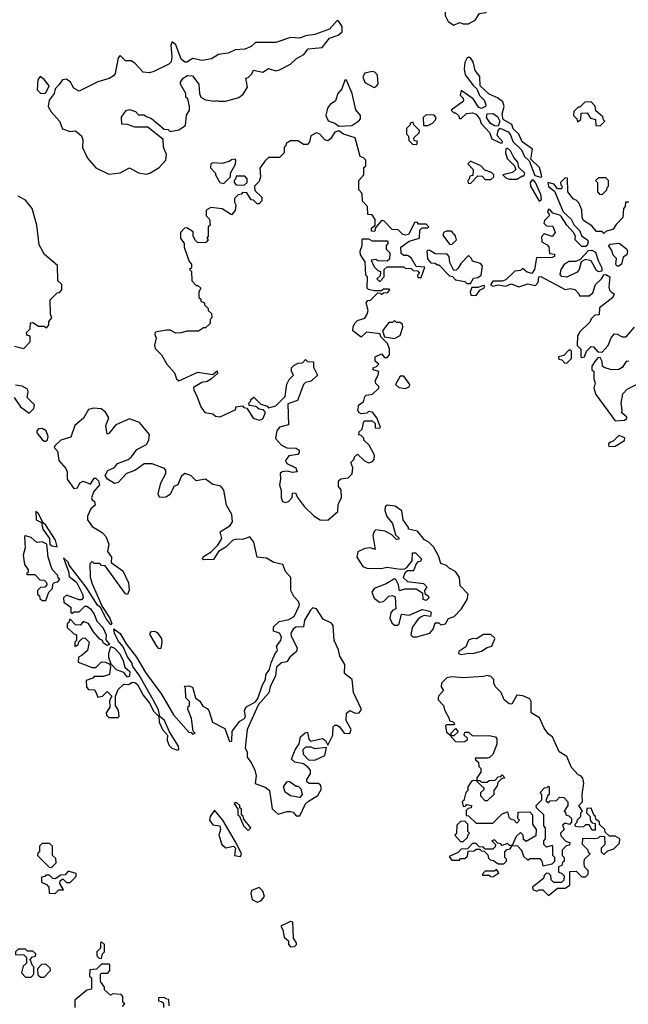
# Model space of a CAD drawing. Extents: x 2701205 to 2963787, y 496209 to 720276.
# Tile 56 of 154: x 2763103 to 2766386, y 662143 to 667452. Entities that reach past the tile are written whole.
import ezdxf

# ---------------------------------------------------------------- set-up
doc = ezdxf.new("R2010")
doc.units = 0

msp = doc.modelspace()

# ---------------------------------------------------------------- linework, layer by layer
at = {"layer": '0CON05XD'}
for points in [[(2765445, 667422.5), (2765475, 667437.5), (2765495, 667430), (2765525, 667430), (2765560, 667450), (2765583.9, 667486.1), (2765618.3, 667491.7), (2765635, 667510), (2765683, 667537), (2765690, 667565), (2765635, 667590), (2765596, 667616), (2765565, 667608.9), (2765481.5, 667568.5), (2765430, 667535), (2765398, 667495), (2765398, 667475), (2765415, 667443.3), (2765445, 667422.5)], [(2763785, 666620), (2763805, 666624.3), (2763855.2, 666654.8), (2763891.4, 666695), (2763895.4, 666725.4), (2763880, 666765), (2763877, 666807), (2763795, 666872.5), (2763725, 666873.3), (2763685, 666887.5), (2763655, 666890), (2763653, 666927), (2763677, 666963), (2763695, 666967.5), (2763728.3, 666958.3), (2763745, 666940), (2763775, 666940), (2763785, 666930), (2763815, 666920), (2763883, 666863), (2763905, 666860), (2763915, 666850), (2763961.7, 666858.3), (2763998.3, 666881.7), (2764003, 666937), (2764020, 666965), (2764020, 666985), (2764010, 667025), (2764000, 667035), (2764000, 667055), (2763970, 667105), (2763970, 667115), (2763985, 667137.5), (2764008.3, 667151.7), (2764035, 667150), (2764070, 667105), (2764072.5, 667055), (2764080, 667035), (2764105, 667020), (2764155, 667012.5), (2764165, 667017.5), (2764175, 667012.5), (2764213, 667013), (2764285, 667032.5), (2764309.3, 667050.7), (2764331.7, 667088.3), (2764323, 667137), (2764335, 667140), (2764355, 667160), (2764365, 667180), (2764415, 667170), (2764445, 667190), (2764485, 667177.5), (2764505, 667182.5), (2764565, 667212.5), (2764597, 667243), (2764636.1, 667263.9), (2764660, 667295), (2764735, 667302.5), (2764775, 667352.5), (2764820.7, 667369.3), (2764842.5, 667387.5), (2764843.3, 667415), (2764825, 667442.5), (2764815, 667447.5), (2764775, 667402.2), (2764695, 667372.9), (2764645, 667366.1), (2764615, 667353.1), (2764565, 667355.8), (2764485, 667330), (2764375, 667329.2), (2764351.4, 667308.6), (2764317, 667293), (2764265, 667289.2), (2764228.5, 667271.5), (2764176.2, 667265), (2764137.8, 667242.2), (2764087.7, 667232.3), (2764037, 667243), (2764005, 667223.8), (2763994.1, 667224.1), (2763975, 667240), (2763945, 667317.5), (2763925, 667332.5), (2763918.8, 667315), (2763924.7, 667254.7), (2763920, 667225), (2763907.3, 667212.7), (2763826.2, 667173.8), (2763803.6, 667166.4), (2763769.3, 667169.3), (2763725, 667217.5), (2763705, 667230), (2763675, 667230), (2763645, 667260), (2763633.9, 667246.1), (2763617.9, 667162.1), (2763610, 667150), (2763585.5, 667134.5), (2763525, 667117.1), (2763425, 667067.5), (2763395, 667082.5), (2763377.5, 667115), (2763355, 667132.5), (2763335, 667127.5), (2763317, 667103), (2763295, 667080), (2763290, 667055), (2763261.7, 667018.3), (2763256.7, 666985), (2763273.3, 666955), (2763317.5, 666905), (2763333.6, 666863.6), (2763375, 666850), (2763405, 666852.5), (2763436.1, 666826.1), (2763443.3, 666805), (2763443, 666763), (2763470, 666705), (2763513.6, 666653.6), (2763585, 666620), (2763645, 666627.5), (2763695, 666653.3), (2763745, 666626.7), (2763785, 666620)], [(2765915, 666603.3), (2765920, 666605), (2765918.8, 666615), (2765908, 666655), (2765860, 666700), (2765870, 666755), (2765813, 666793), (2765795.9, 666835.9), (2765765, 666863.3), (2765758, 666888), (2765712, 666915), (2765705.7, 666945), (2765716.7, 666985), (2765709.3, 667009.3), (2765680.7, 667030.7), (2765635, 667050), (2765586.7, 667095), (2765586.2, 667146.2), (2765559.3, 667179.3), (2765550, 667225), (2765535, 667247.5), (2765525, 667250), (2765515, 667243.8), (2765505, 667221.2), (2765500.4, 667185), (2765506.5, 667155), (2765551.5, 667095), (2765570, 667080), (2765583.6, 667043.6), (2765609.4, 667019.4), (2765618.5, 666995), (2765616, 666984), (2765595, 666972.9), (2765579.5, 666979.5), (2765550, 667025), (2765485, 667070), (2765480, 667045), (2765495, 667030), (2765497, 667013), (2765430, 666965), (2765445, 666950), (2765455, 666950), (2765470, 666935), (2765475, 666920), (2765485, 666920), (2765513, 666947), (2765545, 666950), (2765565, 666942.5), (2765586.1, 666916.1), (2765592.5, 666892.5), (2765636.7, 666845), (2765650, 666810), (2765695, 666788), (2765705, 666787.5), (2765707.1, 666795), (2765678.3, 666828.3), (2765684.3, 666855.7), (2765695, 666866.7), (2765737.7, 666847.7), (2765751.4, 666831.4), (2765762.5, 666795), (2765810.5, 666750.5), (2765826, 666715), (2765852, 666692), (2765882, 666612), (2765915, 666603.3)], [(2765015, 667087.5), (2765025, 667090), (2765037.5, 667105), (2765033, 667153), (2765018.8, 667168.8), (2765003.8, 667173.8), (2764965, 667164.3), (2764954.3, 667145), (2764964.2, 667114.2), (2765015, 667087.5)], [(2763235, 667053.8), (2763245, 667057.5), (2763262.5, 667095), (2763235, 667130), (2763213.6, 667146.4), (2763202.1, 667127.9), (2763196.9, 667075), (2763215, 667055.7), (2763235, 667053.8)], [(2764825, 666877.5), (2764895, 666882.5), (2764933, 666907), (2764941.7, 666918.3), (2764942.5, 666935), (2764916.1, 666966.1), (2764897.5, 667055), (2764866.1, 667126.1), (2764857, 667127), (2764840.7, 667079.3), (2764820, 667055), (2764807.5, 667015), (2764777.5, 666995), (2764763.3, 666975), (2764754, 666935), (2764767.7, 666907.7), (2764803.8, 666893.8), (2764825, 666877.5)], [(2766235, 666880), (2766260, 666905), (2766251.7, 666911.7), (2766248.3, 666928.3), (2766211.7, 666961.7), (2766207, 666987), (2766185, 667010), (2766151.7, 667008.3), (2766125, 666980), (2766115, 666980), (2766091.7, 666958.3), (2766090, 666935), (2766108.3, 666918.3), (2766111.7, 666901.7), (2766130, 666915), (2766131.7, 666948.3), (2766165, 666950), (2766181.7, 666921.7), (2766210, 666915), (2766211.7, 666881.7), (2766235, 666880)], [(2765685, 666878), (2765665, 666880), (2765642.2, 666892.2), (2765620.8, 666925), (2765624.5, 666945.5), (2765655, 666946.4), (2765680, 666930), (2765693.3, 666905), (2765685, 666878)], [(2765245, 666780), (2765250, 666795), (2765231.7, 666801.7), (2765230, 666815), (2765258.3, 666841.7), (2765260, 666855), (2765230, 666885), (2765225, 666900), (2765210, 666895), (2765210, 666885), (2765190, 666865), (2765190, 666835), (2765200, 666825), (2765201.7, 666801.7), (2765221.7, 666781.7), (2765245, 666780)], [(2765281.7, 666881.7), (2765305, 666882.5), (2765330, 666895), (2765347, 666913), (2765350, 666925), (2765338.3, 666938.3), (2765295, 666940), (2765280, 666925), (2765281.7, 666881.7)], [(2764765, 664754.2), (2764818.9, 664801.1), (2764821.4, 664838.6), (2764840, 664875), (2764837, 664917), (2764822.5, 664935), (2764823.3, 664965), (2764835, 664976.7), (2764875, 664982.5), (2764896.1, 665003.9), (2764900, 665035), (2764890, 665065), (2764907, 665083), (2764910, 665095), (2764925, 665110), (2764963.6, 665073.6), (2764985, 665062.5), (2765005, 665067.5), (2765015, 665080), (2765016.7, 665105), (2764988.3, 665158.3), (2764960, 665185), (2764960, 665195), (2764945, 665210), (2764933, 665213), (2764935, 665230), (2764950, 665245), (2764960, 665285), (2764965, 665290), (2765005, 665290), (2765020, 665275), (2765021.7, 665251.7), (2765045, 665250), (2765050, 665255), (2765030, 665305), (2765006.4, 665336.4), (2764985, 665340), (2764975, 665330), (2764945, 665327.5), (2764932.5, 665335), (2764927, 665347), (2764932.5, 665375), (2764958.3, 665391.7), (2764965, 665420), (2764973, 665427), (2765007, 665433), (2765040, 665465), (2765040, 665475), (2765025, 665490), (2765020, 665505), (2765037.5, 665535), (2765040, 665555), (2765010, 665565), (2765010, 665575), (2765028.3, 665581.7), (2765040, 665595), (2765021.7, 665611.7), (2765020, 665635), (2765055, 665650), (2765071.7, 665631.7), (2765085, 665630), (2765097.5, 665645), (2765097.5, 665675), (2765087, 665707), (2765051.7, 665741.7), (2765048.3, 665758.3), (2764973.3, 665766.7), (2764945, 665740), (2764901.2, 665775), (2764901.7, 665798.3), (2764912.7, 665817.3), (2764925, 665830), (2764965, 665842.5), (2764977.5, 665865), (2764982.5, 665885), (2764972.5, 665925), (2764981.7, 665938.3), (2764995, 665940), (2765035, 665980), (2765048.3, 665978.3), (2765055, 665970), (2765065, 665980), (2765088.3, 665981.7), (2765100, 665995), (2765095, 666000), (2765065, 666000), (2765055, 665990), (2765015, 665990), (2764985, 665997.5), (2764977.5, 666005), (2764980, 666065), (2764970, 666075), (2764967.5, 666147.5), (2764942.5, 666185), (2764940, 666205), (2764950, 666235), (2764950, 666265), (2764955, 666270), (2764985, 666270), (2765005, 666260), (2765085, 666260), (2765090, 666255), (2765090, 666245), (2765080, 666235), (2765080, 666215), (2765100, 666195), (2765098.3, 666161.7), (2765085, 666150), (2765035, 666152.5), (2765025, 666160), (2765000, 666155), (2765015, 666120), (2765035, 666100), (2765050, 666095), (2765048.3, 666071.7), (2765030, 666055), (2765041.7, 666041.7), (2765048.3, 666041.7), (2765070, 666065), (2765070, 666105), (2765085, 666120), (2765175, 666120), (2765183, 666113), (2765215, 666110), (2765225, 666100), (2765248.3, 666098.3), (2765260, 666085), (2765250, 666075), (2765251.7, 666061.7), (2765268.3, 666061.7), (2765288.3, 666118.3), (2765241.7, 666121.7), (2765215, 666167.5), (2765195, 666180), (2765175, 666180), (2765161.7, 666191.7), (2765160, 666225), (2765205, 666257.5), (2765260, 666275), (2765261.7, 666318.3), (2765275, 666330), (2765305, 666330), (2765310, 666335), (2765295, 666350), (2765255, 666350), (2765248.3, 666358.3), (2765235, 666360), (2765200, 666295), (2765185, 666290), (2765170, 666295), (2765145, 666320), (2765111.7, 666321.7), (2765068.3, 666368.3), (2765055, 666370), (2765021.7, 666328.3), (2765020, 666315), (2765015, 666310), (2765001.7, 666311.7), (2765001.7, 666328.3), (2765020, 666345), (2765020, 666375), (2765005, 666400), (2764981.7, 666401.7), (2764980, 666445), (2764953, 666473), (2764950, 666515), (2764932.5, 666535), (2764932.5, 666585), (2764960, 666615), (2764960, 666655), (2764970, 666665), (2764970, 666695), (2764958.3, 666708.3), (2764940, 666715), (2764912.5, 666815), (2764850, 666835), (2764825, 666852.5), (2764803.6, 666846.4), (2764779.3, 666810.7), (2764765, 666800), (2764750, 666805), (2764722.5, 666835), (2764705, 666842.5), (2764673.6, 666826.4), (2764667, 666793), (2764655, 666780), (2764635, 666780), (2764605, 666800), (2764565, 666800), (2764540, 666785), (2764538.3, 666771.7), (2764530, 666765), (2764530, 666735), (2764505, 666710), (2764445, 666710), (2764425, 666690), (2764398.3, 666651.7), (2764402.5, 666605), (2764395, 666580), (2764370, 666555), (2764371.7, 666531.7), (2764410, 666495), (2764410, 666475), (2764395, 666460), (2764385, 666460), (2764365, 666480), (2764351.7, 666481.7), (2764328.3, 666518.3), (2764305, 666520), (2764298.3, 666511.7), (2764281.7, 666508.3), (2764261.7, 666488.3), (2764261.7, 666468.3), (2764270, 666455), (2764266.4, 666423.6), (2764245, 666400), (2764195, 666432.5), (2764135, 666440), (2764110, 666425), (2764110, 666395), (2764127, 666377), (2764130, 666345), (2764120, 666335), (2764120, 666285), (2764112.5, 666275), (2764120, 666265), (2764108.3, 666251.7), (2764065, 666250), (2764051.7, 666261.7), (2764040, 666285), (2764038.3, 666308.3), (2764005, 666330), (2763991.7, 666328.3), (2763970, 666305), (2763970, 666275), (2763990, 666245), (2763990, 666225), (2764018.3, 666148.3), (2764030, 666135), (2764030, 666115), (2764020, 666105), (2764030, 666095), (2764032.5, 666045), (2764055, 666020), (2764065, 666020), (2764080, 666005), (2764070, 665985), (2764070, 665955), (2764080, 665945), (2764080, 665935), (2764100, 665925), (2764100, 665915), (2764120, 665895), (2764120, 665885), (2764138.3, 665868.3), (2764140, 665845), (2764130, 665835), (2764130, 665815), (2764105, 665790), (2764095, 665790), (2764067, 665773), (2764005, 665773.3), (2763975, 665763.3), (2763945, 665762.5), (2763915, 665777.5), (2763895, 665777.5), (2763835, 665767.5), (2763832.5, 665755), (2763840, 665735), (2763830, 665695), (2763835, 665680), (2763867.5, 665645), (2763896.2, 665595), (2763937.8, 665547.8), (2763950, 665515), (2763962.5, 665505), (2764065, 665551.2), (2764145, 665540), (2764168.3, 665558.3), (2764170, 665545), (2764137.5, 665515), (2764115, 665501.2), (2764085, 665496), (2764041.2, 665468.8), (2764042, 665455), (2764057.8, 665427.8), (2764080, 665365), (2764102.5, 665335), (2764145, 665326.7), (2764160, 665315), (2764185, 665310), (2764270, 665350), (2764270, 665365), (2764305, 665370), (2764311.7, 665361.7), (2764328.3, 665358.3), (2764363.6, 665303.6), (2764396.4, 665293.6), (2764415, 665300), (2764430, 665335), (2764418.3, 665348.3), (2764395, 665352.5), (2764377, 665367), (2764341.7, 665371.7), (2764340, 665385), (2764350, 665395), (2764350, 665405), (2764367, 665417), (2764405, 665380), (2764438.3, 665368.3), (2764445, 665360), (2764485, 665370), (2764535, 665420), (2764543.6, 665486.4), (2764557, 665513), (2764580, 665535), (2764570, 665555), (2764570, 665575), (2764581.7, 665588.3), (2764605, 665600), (2764628.3, 665601.7), (2764645, 665620), (2764655, 665610), (2764688.3, 665608.3), (2764688.3, 665578.3), (2764710, 665535), (2764675, 665502.5), (2764645, 665496.7), (2764633.9, 665486.1), (2764601.7, 665398.3), (2764549.3, 665380.7), (2764552.5, 665267.5), (2764505, 665255.8), (2764490.6, 665235), (2764483.8, 665193.8), (2764515, 665157.5), (2764545, 665143.3), (2764595, 665142.5), (2764611.7, 665131.7), (2764611.7, 665118.3), (2764603, 665107), (2764555, 665100), (2764536.7, 665075), (2764545, 665060), (2764592.5, 665035), (2764600, 665015), (2764575, 665011.2), (2764548, 665018), (2764520, 665015), (2764507.5, 665005), (2764510, 664975), (2764504.2, 664945), (2764514.4, 664914.4), (2764513.2, 664875), (2764520.5, 664855), (2764535, 664849.2), (2764554, 664855), (2764573.8, 664875), (2764575, 664900), (2764591.7, 664901.7), (2764602.5, 664875), (2764638.8, 664825), (2764692, 664775), (2764725, 664755.8), (2764765, 664754.2)], [(2765785, 666592.5), (2765815, 666610), (2765825, 666610), (2765827.5, 666625), (2765796, 666656), (2765790, 666685), (2765768.9, 666708.9), (2765751.2, 666745), (2765735, 666758.8), (2765725, 666756.7), (2765724.2, 666735), (2765733.3, 666703.3), (2765772.5, 666665), (2765780, 666645), (2765761.7, 666628.3), (2765710, 666615), (2765725, 666600), (2765743, 666593), (2765785, 666592.5)], [(2764205, 666570), (2764240, 666605), (2764240, 666625), (2764267, 666673), (2764270, 666695), (2764265, 666700), (2764245, 666697.5), (2764232.5, 666687.5), (2764195, 666676.2), (2764145, 666680), (2764133.8, 666675), (2764133, 666653), (2764160, 666625), (2764160, 666615), (2764182.5, 666575), (2764205, 666570)], [(2765535, 666570), (2765575, 666610), (2765598.3, 666608.3), (2765615, 666590), (2765645, 666590), (2765660, 666605), (2765660, 666615), (2765648.3, 666628.3), (2765611.7, 666641.7), (2765590, 666665), (2765535, 666690), (2765520, 666675), (2765550, 666645), (2765548.3, 666611.7), (2765531.7, 666608.3), (2765528.3, 666591.7), (2765520, 666585), (2765521.7, 666571.7), (2765535, 666570)], [(2764315, 666560), (2764330, 666575), (2764330, 666595), (2764318.3, 666608.3), (2764271.7, 666608.3), (2764268.3, 666591.7), (2764260, 666585), (2764260, 666575), (2764271.7, 666561.7), (2764315, 666560)], [(2766388.3, 666468.3), (2766371.7, 666468.3), (2766370, 666445), (2766360, 666435), (2766357.5, 666385), (2766321.2, 666348.8), (2766305, 666322.5), (2766265, 666310), (2766255, 666300), (2766245, 666310), (2766215, 666310), (2766190, 666340), (2766145, 666370), (2766136.7, 666385), (2766136.4, 666426.4), (2766120, 666465), (2766105, 666480), (2766090, 666485), (2766060, 666525), (2766058.3, 666598.3), (2766045, 666600), (2766020, 666575), (2766021.7, 666561.7), (2766030, 666555), (2766025, 666540), (2766005, 666540), (2765986.2, 666566.2), (2765952.5, 666575), (2765955, 666552.5), (2765988.3, 666528.3), (2766035, 666416.7), (2766077.7, 666377.7), (2766094.6, 666344.6), (2766123.3, 666315), (2766135.7, 666285.7), (2766165.7, 666265), (2766170.6, 666255), (2766164.5, 666235.5), (2766155, 666228.6), (2766135, 666230), (2766100, 666265), (2766101.2, 666285), (2766090, 666305), (2766054.5, 666344.5), (2766025, 666390), (2766017.7, 666397.7), (2765980, 666410), (2765965, 666427.5), (2765955, 666430), (2765950, 666415), (2765958.3, 666408.3), (2765960, 666395), (2765935, 666370), (2765930, 666355), (2765945, 666340), (2765978.3, 666338.3), (2765992.5, 666305), (2765975, 666282.5), (2765931.7, 666298.3), (2765918.3, 666281.7), (2765920, 666255), (2765948.3, 666238.3), (2765957, 666227), (2765961.7, 666191.7), (2765988.3, 666188.3), (2765987.5, 666175), (2765975, 666170), (2765891.7, 666168.3), (2765880.6, 666105), (2765865.6, 666084.4), (2765841.4, 666091.4), (2765815, 666110), (2765805, 666100), (2765773.8, 666096.2), (2765725, 666050), (2765705, 666043.3), (2765655, 666043.3), (2765643.3, 666023.3), (2765655, 666016.2), (2765685, 666022.5), (2765725, 666016.2), (2765755, 666027.5), (2765795, 666012.5), (2765845, 666027.5), (2765885, 666020), (2765900, 666035), (2765903.3, 666065), (2765915, 666068), (2766045, 665997.5), (2766075, 666002.5), (2766098.3, 665998.3), (2766120, 665975), (2766123, 665963), (2766175, 665962.5), (2766195, 665980), (2766210, 666025), (2766242.5, 666055), (2766253.6, 666076.4), (2766265, 666078), (2766286.7, 666065), (2766281.3, 666011.3), (2766284.4, 665994.4), (2766293.3, 665985), (2766310, 665975), (2766302.5, 665955), (2766231.7, 665898.3), (2766228.3, 665861.7), (2766205, 665860), (2766185, 665840), (2766178.3, 665821.7), (2766125, 665770), (2766113, 665747), (2766110, 665695), (2766130, 665675), (2766130, 665635), (2766135, 665630), (2766150, 665635), (2766160, 665665), (2766185, 665690), (2766198.3, 665688.3), (2766221.7, 665661.7), (2766245, 665660), (2766277.5, 665695), (2766293, 665737), (2766311.7, 665758.3), (2766327, 665757), (2766353, 665743), (2766375, 665742.5), (2766420, 665795)], [(2765905, 666473.3), (2765917.5, 666482.5), (2765915, 666510), (2765885, 666573.8), (2765875, 666587.5), (2765865, 666587.5), (2765856.7, 666575), (2765858.8, 666555), (2765905, 666473.3)], [(2766245, 666510), (2766270, 666535), (2766271.7, 666548.3), (2766280, 666555), (2766280, 666585), (2766265, 666600), (2766225, 666600), (2766210, 666585), (2766220, 666575), (2766220, 666525), (2766231.7, 666511.7), (2766245, 666510)], [(2763075, 665692.5), (2763125, 665680), (2763160, 665715), (2763160, 665745), (2763141.7, 665751.7), (2763140, 665765), (2763160, 665785), (2763161.7, 665818.3), (2763175, 665820), (2763205, 665800), (2763235, 665800), (2763248.3, 665791.7), (2763260, 665805), (2763260, 665825), (2763277.5, 665845), (2763270, 665865), (2763268.3, 665941.7), (2763305, 665980), (2763318.3, 665981.7), (2763330, 665995), (2763330, 666025), (2763310, 666045), (2763307, 666127), (2763237, 666187), (2763208.3, 666238.3), (2763195.8, 666345), (2763170, 666435), (2763135, 666480), (2763095, 666501.2)], [(2765435, 666240), (2765460, 666265), (2765455, 666287.5), (2765431.7, 666311.7), (2765405, 666312.5), (2765390, 666305), (2765385, 666290), (2765421.7, 666241.7), (2765435, 666240)], [(2765535, 666030), (2765551.7, 666058.3), (2765575, 666062.5), (2765592.5, 666075), (2765600, 666125), (2765588.3, 666138.3), (2765545, 666150), (2765540, 666165), (2765525, 666180), (2765485, 666140), (2765468.3, 666111.7), (2765458.3, 666101.7), (2765445, 666100), (2765423, 666143), (2765420, 666175), (2765408.3, 666188.3), (2765345, 666190), (2765315, 666207.5), (2765305, 666210), (2765300, 666205), (2765303, 666163), (2765321.7, 666141.7), (2765345, 666140), (2765355, 666130), (2765365, 666130), (2765421.7, 666071.7), (2765438.3, 666068.3), (2765455, 666050), (2765505, 666040), (2765515, 666030), (2765535, 666030)], [(2766055, 666063.3), (2766027.5, 666067.5), (2766018.3, 666078.3), (2766023.8, 666105), (2766043.6, 666136.4), (2766065, 666149.5), (2766105, 666150.8), (2766128.6, 666161.4), (2766171.7, 666208.3), (2766189.6, 666209.6), (2766208.5, 666198.5), (2766223.4, 666153.4), (2766244.2, 666115), (2766243.6, 666096.4), (2766225, 666093.3), (2766215, 666100), (2766185, 666152.5), (2766155, 666160), (2766132.5, 666147.5), (2766121.2, 666105), (2766109.5, 666090.5), (2766055, 666063.3)], [(2766335, 666124), (2766325, 666124), (2766318.8, 666135), (2766322.5, 666165), (2766305, 666182.5), (2766297.7, 666207.7), (2766280, 666235), (2766288.3, 666241.7), (2766337, 666247), (2766376.4, 666216.4), (2766382.5, 666205), (2766377.5, 666185), (2766358.3, 666171.7), (2766350, 666135), (2766335, 666124)], [(2765565, 665964.3), (2765585, 665993.8), (2765607.5, 666005), (2765612.5, 666015), (2765605, 666020), (2765575, 666008.8), (2765541.7, 666008.3), (2765532.5, 665985), (2765536.4, 665966.4), (2765565, 665964.3)], [(2765125, 665732.5), (2765155, 665750), (2765170, 665795), (2765168.3, 665808.3), (2765155, 665820), (2765135, 665820), (2765125, 665830), (2765115, 665820), (2765095, 665820), (2765060, 665775), (2765071.7, 665741.7), (2765125, 665732.5)], [(2766055, 665600), (2766080, 665625), (2766080, 665665), (2766075, 665670), (2766065, 665670), (2766038.3, 665641.7), (2766010, 665635), (2766011.7, 665621.7), (2766028.3, 665618.3), (2766041.7, 665601.7), (2766055, 665600)], [(2766388.3, 665611.7), (2766375, 665610), (2766353, 665577), (2766335, 665566.7), (2766295, 665563.8), (2766256.4, 665576.4), (2766247.5, 665585), (2766245, 665610), (2766235, 665630), (2766221.7, 665628.3), (2766205, 665610), (2766190, 665585), (2766190, 665565), (2766200, 665555), (2766200, 665515), (2766207.5, 665495), (2766200, 665465), (2766211.7, 665431.7), (2766315, 665290), (2766365, 665292.5), (2766378.3, 665301.7), (2766378.3, 665308.3), (2766350, 665335), (2766352.5, 665345), (2766347.5, 665385), (2766356.7, 665435), (2766379.3, 665460.7), (2766445, 665492.5)], [(2765185, 665463.3), (2765206.4, 665473.6), (2765207.5, 665485), (2765175, 665530), (2765155, 665530), (2765130, 665485), (2765148.3, 665468.3), (2765185, 665463.3)], [(2763155, 665330), (2763180, 665355), (2763182.5, 665375), (2763143.3, 665415), (2763150, 665445), (2763145, 665460), (2763117, 665477), (2763081.7, 665481.7)], [(2763074.2, 665415), (2763108.6, 665365), (2763155, 665330)], [(2763955, 663514), (2763962.5, 663517.5), (2763960, 663535), (2763911.7, 663611.7), (2763885, 663673.3), (2763860, 663695), (2763851.4, 663731.4), (2763824, 663785), (2763748.6, 663918.6), (2763714, 663964), (2763708.8, 663985), (2763685, 664016.7), (2763661.2, 664071.2), (2763635, 664103.3), (2763614, 664145), (2763611.7, 664168.3), (2763645, 664142.5), (2763677, 664087), (2763733.3, 664015), (2763781.7, 663931.7), (2763867.5, 663815), (2763933.9, 663703.9), (2764015, 663610), (2764028.3, 663608.3), (2764035, 663600), (2764050, 663605), (2764040, 663615), (2764030, 663685), (2764010, 663735), (2764011.7, 663748.3), (2764020, 663755), (2764020, 663775), (2764000, 663795), (2763997.5, 663847.5), (2763991.7, 663858.3), (2764015, 663860), (2764035, 663853.3), (2764052.5, 663795), (2764075, 663776.7), (2764091.1, 663751.1), (2764115, 663738.1), (2764123.3, 663726.7), (2764143.9, 663663.9), (2764209.5, 663629.5), (2764235, 663560), (2764248.3, 663561.7), (2764250, 663615), (2764290.7, 663669.3), (2764316.2, 663685), (2764321.2, 663695), (2764316.2, 663725), (2764323.8, 663745), (2764375.8, 663774.2), (2764387.9, 663792.1), (2764413.8, 663866.2), (2764430, 663895), (2764430.5, 663919.5), (2764451.4, 663948.6), (2764460, 663985), (2764481.1, 664035), (2764490.8, 664045), (2764494.2, 664055), (2764488.1, 664075), (2764512.1, 664105), (2764515.5, 664125), (2764505, 664144.2), (2764472.5, 664155), (2764472.3, 664177.7), (2764502.3, 664207.7), (2764555, 664217.9), (2764583.3, 664235), (2764611.8, 664295), (2764607.5, 664315), (2764581.9, 664341.9), (2764565.8, 664375), (2764566.2, 664445), (2764537.5, 664477.5), (2764522, 664515), (2764475, 664525.8), (2764435, 664548), (2764383.6, 664553.6), (2764365.5, 664635), (2764345, 664664), (2764305, 664649.2), (2764275, 664650.8), (2764253.8, 664645), (2764215, 664608), (2764175.7, 664584.3), (2764148.3, 664541.7), (2764095, 664540), (2764090, 664545), (2764095, 664557.5), (2764136.9, 664583.1), (2764171.4, 664618.6), (2764193.8, 664655), (2764185, 664690), (2764238.8, 664725), (2764251.1, 664745), (2764248.5, 664785), (2764218.2, 664835), (2764204.4, 664915), (2764187.8, 664937.8), (2764145, 664945.6), (2764105, 664974.5), (2764055, 664966.2), (2764026.2, 664995), (2763995, 665005.7), (2763975, 664990), (2763956.2, 664945), (2763934, 664935), (2763915, 664891.2), (2763892, 664878), (2763856.7, 664876.7), (2763850.8, 664895), (2763864.4, 664955), (2763891.8, 665005), (2763891.8, 665021.8), (2763885, 665031.4), (2763817.3, 665057.3), (2763775, 665058.1), (2763725, 665022), (2763680, 665005), (2763634.1, 664955.9), (2763615, 664951.2), (2763576.2, 664975), (2763563.8, 664995), (2763578.8, 665021.2), (2763615, 665038), (2763631.4, 665058.6), (2763688.9, 665081.1), (2763706.7, 665095), (2763735.3, 665134.7), (2763787.9, 665162.1), (2763799.6, 665185), (2763803.8, 665215), (2763749.5, 665279.5), (2763695, 665300), (2763621.8, 665268.2), (2763585, 665221.2), (2763575, 665217.5), (2763568.5, 665265), (2763584.4, 665305), (2763566.7, 665336.7), (2763543.6, 665353.6), (2763502, 665358), (2763475, 665350), (2763446.9, 665303.1), (2763400.9, 665265), (2763379.1, 665200.9), (2763325, 665185.6), (2763293.8, 665155), (2763290, 665145), (2763307.1, 665125), (2763314.2, 665075), (2763352.9, 665032.9), (2763360, 665015), (2763358.8, 664975), (2763395, 664923.8), (2763415, 664927.5), (2763427.5, 664955), (2763445, 664963.3), (2763485, 664947.5), (2763505, 664980), (2763515, 664980), (2763528.8, 664965), (2763533.3, 664945), (2763502.5, 664907.5), (2763490, 664875), (2763493.6, 664863.6), (2763507.5, 664855), (2763510, 664835), (2763487.5, 664815), (2763469.2, 664775), (2763470, 664755), (2763482.9, 664735), (2763495, 664719.2), (2763547.9, 664687.9), (2763568.8, 664665), (2763584.2, 664624.2), (2763576.9, 664585), (2763599.4, 664555), (2763596.2, 664525), (2763660.4, 664480.4), (2763690.6, 664415), (2763694.1, 664375.9), (2763685, 664353.3), (2763675, 664356.7), (2763565, 664507.5), (2763545, 664510), (2763535, 664520), (2763505, 664520), (2763495, 664530), (2763481.7, 664518.3), (2763483, 664447), (2763495, 664410), (2763547.5, 664287.5), (2763588.8, 664225), (2763600, 664195), (2763595, 664190), (2763567.5, 664225), (2763541.7, 664281.7), (2763523.8, 664295), (2763461.7, 664391.7), (2763370.8, 664510.8), (2763365, 664526.7), (2763340, 664550), (2763367.3, 664477.3), (2763370, 664450), (2763409.6, 664419.6), (2763441.9, 664355), (2763445.7, 664335.7), (2763436.1, 664323.9), (2763425, 664323.3), (2763355, 664350), (2763340, 664335), (2763341.7, 664311.7), (2763380, 664285), (2763380, 664255), (2763385, 664250), (2763395, 664260), (2763425, 664260), (2763455, 664290), (2763465, 664290), (2763485.4, 664275.4), (2763506, 664246), (2763518.8, 664208.8), (2763552.5, 664175), (2763569.4, 664135), (2763568.3, 664108.3), (2763587, 664083), (2763575, 664077.5), (2763555, 664090), (2763550, 664105), (2763535, 664112.5), (2763500.8, 664150.8), (2763475, 664196.7), (2763445, 664207.5), (2763431.7, 664188.3), (2763405, 664190), (2763378.3, 664218.3), (2763371.7, 664218.3), (2763368.3, 664201.7), (2763360, 664195), (2763360, 664175), (2763395, 664140), (2763410, 664135), (2763410, 664105), (2763400, 664095), (2763401.7, 664071.7), (2763418.3, 664081.7), (2763421.7, 664098.3), (2763443, 664117), (2763455, 664120), (2763477.5, 664095), (2763468.3, 664051.7), (2763440, 664025), (2763420, 664015), (2763418.3, 663988.3), (2763495, 663960), (2763515, 663960), (2763545, 663990), (2763565, 663987.5), (2763588.3, 663978.3), (2763592.5, 663965), (2763588.3, 663921.7), (2763555, 663910), (2763505, 663910), (2763498.3, 663901.7), (2763461.7, 663888.3), (2763463, 663853), (2763475, 663840), (2763508.3, 663838.3), (2763525, 663800), (2763550, 663805), (2763575, 663830), (2763600, 663805), (2763588.3, 663781.7), (2763590, 663745), (2763570, 663715), (2763571.7, 663701.7), (2763585, 663690), (2763635, 663690), (2763640, 663695), (2763637, 663727), (2763620, 663755), (2763620, 663805), (2763635, 663840), (2763665, 663870), (2763691.7, 663868.3), (2763710.5, 663879.5), (2763725, 663878), (2763738, 663868), (2763770.3, 663810.3), (2763805.7, 663765.7), (2763824.5, 663724.5), (2763853.8, 663695), (2763856, 663665), (2763874.1, 663624.1), (2763900, 663595), (2763898.8, 663565), (2763909.3, 663539.3), (2763924, 663524), (2763955, 663514)], [(2763245, 665178.9), (2763253.8, 665186.2), (2763257.3, 665205), (2763246.2, 665236.2), (2763225, 665247.8), (2763204.5, 665245.5), (2763195.6, 665235), (2763196.7, 665225), (2763225, 665187.8), (2763235, 665178.9), (2763245, 665178.9)], [(2766281.7, 665151.7), (2766315, 665152.5), (2766365, 665182.5), (2766368.3, 665198.3), (2766335, 665210), (2766305, 665180), (2766290, 665175), (2766280, 665165), (2766281.7, 665151.7)], [(2765245, 664124.2), (2765316.3, 664143.7), (2765334.2, 664165), (2765345, 664200), (2765365, 664200), (2765375, 664190), (2765400, 664195), (2765417, 664223), (2765446.7, 664235), (2765486.7, 664275), (2765516.7, 664325), (2765523.3, 664355), (2765479.3, 664399.3), (2765476, 664445), (2765455, 664477.5), (2765420, 664495), (2765405, 664510), (2765375, 664520), (2765361.7, 664561.7), (2765335, 664610), (2765310, 664635), (2765287, 664647), (2765250, 664695), (2765200, 664705), (2765200, 664715), (2765172.5, 664755), (2765163.8, 664803.8), (2765128.5, 664828.5), (2765085, 664834.3), (2765074.4, 664825), (2765073.3, 664805), (2765083.2, 664773.2), (2765114.5, 664735), (2765130, 664675), (2765148.3, 664658.3), (2765148.3, 664651.7), (2765135, 664650), (2765110, 664675), (2765074.2, 664694.2), (2765025, 664700.8), (2765015, 664693.3), (2765008.3, 664671.7), (2765020, 664595), (2764994, 664604), (2764965, 664600), (2764927.9, 664582.1), (2764922.2, 664555), (2764953.8, 664503.8), (2764975, 664494.3), (2765053.6, 664493.6), (2765085, 664500), (2765155, 664489.2), (2765179.3, 664490.7), (2765191.7, 664498.3), (2765220, 664535), (2765221.7, 664578.3), (2765238.3, 664578.3), (2765270, 664545), (2765265, 664530), (2765251.7, 664528.3), (2765241.7, 664518.3), (2765230, 664485), (2765225, 664480), (2765195, 664480), (2765181.7, 664468.3), (2765172.5, 664445), (2765195, 664422.5), (2765281.7, 664411.7), (2765300, 664395), (2765287.5, 664375), (2765288.3, 664358.3), (2765307.5, 664345), (2765310, 664335), (2765295, 664320), (2765280, 664325), (2765278.3, 664358.3), (2765241.7, 664381.7), (2765179.3, 664380.7), (2765151.7, 664371.7), (2765147.5, 664405), (2765133, 664433), (2765125, 664436.7), (2765080, 664410), (2765015, 664385.5), (2765003.5, 664365), (2765015, 664333.8), (2765045, 664312), (2765065.7, 664314.3), (2765095, 664343.8), (2765115, 664346.7), (2765129.5, 664339.5), (2765132.5, 664275), (2765115, 664266.7), (2765105, 664253.3), (2765100, 664225), (2765110, 664200), (2765125, 664187.5), (2765142.5, 664187.5), (2765150, 664195), (2765162.5, 664247.5), (2765205, 664241.2), (2765275, 664272.5), (2765315, 664262.5), (2765322.5, 664255), (2765320, 664235), (2765285, 664238.8), (2765268.1, 664231.9), (2765251.5, 664218.5), (2765220, 664175), (2765213.8, 664135), (2765224.2, 664124.2), (2765245, 664124.2)], [(2763305, 664610), (2763295.7, 664645.7), (2763245, 664726.7), (2763230, 664740), (2763205, 664787.5), (2763190, 664800), (2763192.5, 664755), (2763221.7, 664741.7), (2763228.8, 664705), (2763263.3, 664655), (2763266.7, 664625), (2763277.5, 664615), (2763305, 664610)], [(2763245, 664320), (2763260, 664365), (2763280, 664385), (2763281.7, 664408.3), (2763291.7, 664418.3), (2763308.3, 664421.7), (2763320, 664435), (2763311.7, 664441.7), (2763310, 664455), (2763278.3, 664488.3), (2763257.5, 664555), (2763250, 664625), (2763225, 664637.5), (2763195, 664632.5), (2763165, 664660), (2763135, 664670), (2763130, 664665), (2763132.5, 664605), (2763122.5, 664565), (2763130, 664515), (2763150, 664485), (2763148.3, 664471.7), (2763140, 664465), (2763145, 664460), (2763185, 664460), (2763211.7, 664431.7), (2763235, 664430), (2763248.3, 664418.3), (2763250, 664405), (2763238.3, 664391.7), (2763215, 664390), (2763200, 664375), (2763200, 664355), (2763210, 664345), (2763211.7, 664331.7), (2763225, 664320), (2763245, 664320)], [(2764615, 663160), (2764645.9, 663224.1), (2764660.8, 663239.2), (2764711.7, 663268.3), (2764731.2, 663305), (2764726.7, 663325), (2764715, 663333.3), (2764665, 663333.3), (2764653, 663343), (2764652.5, 663355), (2764672.5, 663385), (2764672.5, 663405), (2764659.3, 663419.3), (2764635, 663440), (2764588.3, 663448.3), (2764570, 663465), (2764590, 663515), (2764611.7, 663548.3), (2764617.5, 663585), (2764643, 663607), (2764655, 663610), (2764663, 663573), (2764672.5, 663562.5), (2764736.1, 663576.1), (2764752.5, 663565), (2764765, 663540), (2764793.3, 663595), (2764795, 663640), (2764802.5, 663647.5), (2764815, 663647.5), (2764829.3, 663639.3), (2764854.4, 663604.4), (2764885, 663602.5), (2764891.4, 663625), (2764864, 663674), (2764866.4, 663713.6), (2764885, 663726.7), (2764912.9, 663712.9), (2764935, 663714.3), (2764947.5, 663732.5), (2764904.6, 663824.6), (2764897.1, 663895), (2764856, 663926), (2764856.5, 663975), (2764829.8, 664019.8), (2764823.3, 664055), (2764799.6, 664105), (2764794.4, 664185), (2764785, 664197.5), (2764740.1, 664220.1), (2764705, 664275.5), (2764685, 664280.4), (2764671.7, 664268.3), (2764640, 664215), (2764635, 664178.8), (2764593.7, 664176.3), (2764578.5, 664165), (2764566.4, 664145), (2764567.5, 664127.5), (2764600, 664065), (2764596.7, 664045), (2764560, 664015), (2764545, 663990), (2764515, 663983.8), (2764489.4, 663960.6), (2764482.5, 663915), (2764454.5, 663855.5), (2764446.9, 663823.1), (2764390.9, 663759.1), (2764331.2, 663625), (2764320, 663525), (2764330, 663505), (2764330, 663475), (2764353.8, 663443.8), (2764371.2, 663405), (2764378.8, 663375), (2764373.9, 663333.9), (2764431.2, 663311.2), (2764450, 663295), (2764465, 663197.5), (2764498.3, 663168.3), (2764545, 663182.5), (2764565, 663182.5), (2764578.3, 663178.3), (2764595, 663160), (2764615, 663160)], [(2763855, 664060), (2763842.5, 664075), (2763806.7, 664135), (2763806.7, 664145), (2763815, 664153.3), (2763830, 664155), (2763845, 664148), (2763867.5, 664115), (2763870.8, 664095), (2763865, 664062.5), (2763855, 664060)], [(2765485, 664030), (2765525, 664036.7), (2765545, 664033.8), (2765595, 664046.7), (2765625, 664067.5), (2765650, 664075), (2765667, 664113), (2765665, 664120), (2765645, 664137.5), (2765605, 664136.7), (2765567, 664113), (2765545, 664116.2), (2765525, 664106.7), (2765510, 664070), (2765472.5, 664045), (2765470, 664035), (2765485, 664030)], [(2763685, 663907.5), (2763665, 663932.5), (2763626.4, 663946.4), (2763597.5, 663977.5), (2763583.8, 664013.8), (2763583.9, 664036.1), (2763595, 664072.5), (2763615, 664064), (2763642.7, 664032.7), (2763662.2, 663995), (2763670.8, 663960.8), (2763697.5, 663937.5), (2763695, 663912.5), (2763685, 663907.5)], [(2765955, 662730), (2766005, 662770), (2766045, 662770), (2766070, 662785), (2766071.7, 662858.3), (2766105, 662860), (2766135, 662830), (2766155, 662830), (2766170, 662845), (2766170, 662865), (2766150, 662885), (2766147.5, 662905), (2766150, 662925), (2766180, 662955), (2766171.7, 662961.7), (2766170, 662975), (2766140, 663005), (2766141.7, 663038.3), (2766205, 663037.5), (2766225, 663040), (2766235, 663050), (2766258.3, 663048.3), (2766260, 663005), (2766240, 662985), (2766240, 662965), (2766255, 662950), (2766275, 662970), (2766308.3, 662981.7), (2766338.3, 663011.7), (2766340, 663035), (2766315, 663050), (2766285, 663050), (2766261.7, 663071.7), (2766260, 663085), (2766231.7, 663111.7), (2766230, 663125), (2766211.7, 663141.7), (2766210, 663155), (2766201.7, 663161.7), (2766185, 663200), (2766161.7, 663198.3), (2766160, 663175), (2766178.3, 663158.3), (2766181.7, 663131.7), (2766191.7, 663121.7), (2766208.3, 663118.3), (2766208.3, 663081.7), (2766191.7, 663081.7), (2766175, 663110), (2766155, 663110), (2766145, 663100), (2766125, 663097.5), (2766101.7, 663101.7), (2766100, 663115), (2766110, 663125), (2766110, 663135), (2766130, 663155), (2766130, 663175), (2766140, 663185), (2766120, 663215), (2766140, 663235), (2766137.5, 663275), (2766146.7, 663335), (2766141.7, 663361.7), (2766130, 663375), (2766115, 663380), (2766079.3, 663419.3), (2766055, 663480), (2766012.5, 663505), (2765977.5, 663585), (2765958.3, 663598.3), (2765932.7, 663632.7), (2765907.3, 663687.3), (2765862.5, 663715), (2765862.5, 663775), (2765855, 663790), (2765817, 663807), (2765785, 663810), (2765758.3, 663761.7), (2765743, 663763), (2765717.5, 663785), (2765700, 663825), (2765670, 663855), (2765660, 663875), (2765660, 663895), (2765645, 663910), (2765626.2, 663916.2), (2765605, 663910), (2765495, 663904), (2765435, 663908.6), (2765407, 663903), (2765378.8, 663875), (2765377.5, 663855), (2765390, 663835), (2765362.5, 663805), (2765360, 663795), (2765360, 663785), (2765390, 663755), (2765395, 663730), (2765420, 663685), (2765421.7, 663671.7), (2765438.3, 663668.3), (2765450, 663655), (2765445, 663650), (2765405, 663650), (2765400, 663645), (2765405, 663610), (2765430, 663590), (2765430, 663605), (2765455, 663630), (2765468.3, 663611.7), (2765445, 663590), (2765430, 663590), (2765430, 663585), (2765455, 663560), (2765475, 663557.5), (2765505, 663560), (2765518.3, 663571.7), (2765518.3, 663578.3), (2765500, 663595), (2765505, 663610), (2765525, 663610), (2765545, 663590), (2765635, 663593.3), (2765670, 663585), (2765677.5, 663575), (2765677.5, 663545), (2765655, 663490), (2765637, 663473), (2765625, 663470), (2765560, 663470), (2765561.7, 663461.7), (2765578.3, 663448.3), (2765580, 663425), (2765590, 663415), (2765590, 663395), (2765570, 663365), (2765570, 663350), (2765585, 663350), (2765595, 663340), (2765625, 663340), (2765635, 663350), (2765668.3, 663351.7), (2765685, 663370), (2765698.3, 663371.7), (2765705, 663380), (2765720, 663365), (2765701.7, 663358.3), (2765681.7, 663338.3), (2765678.3, 663321.7), (2765660, 663295), (2765660, 663275), (2765625, 663240), (2765615, 663240), (2765590, 663265), (2765590, 663285), (2765608.3, 663301.7), (2765608.3, 663308.3), (2765571.7, 663341.7), (2765570, 663350), (2765541.7, 663348.3), (2765520, 663315), (2765520, 663295), (2765510, 663285), (2765498.3, 663241.7), (2765490, 663235), (2765495, 663210), (2765508.3, 663211.7), (2765515, 663220), (2765540, 663215), (2765538.3, 663201.7), (2765521.7, 663198.3), (2765511.7, 663188.3), (2765511.7, 663161.7), (2765525, 663160), (2765565, 663120), (2765655, 663120), (2765705, 663170), (2765735, 663180), (2765741.7, 663151.7), (2765751.7, 663141.7), (2765768.3, 663138.3), (2765785, 663120), (2765800, 663135), (2765790, 663145), (2765791.7, 663178.3), (2765855, 663180), (2765870, 663165), (2765870, 663115), (2765890, 663085), (2765888.3, 663051.7), (2765835, 663020), (2765821.7, 663031.7), (2765820, 663055), (2765805, 663070), (2765781.7, 663048.3), (2765760, 663000), (2765788.3, 662998.3), (2765810, 662975), (2765821.7, 662941.7), (2765845, 662920), (2765855, 662930), (2765908.3, 662928.3), (2765920, 662915), (2765925, 662890), (2765975, 662900), (2765990, 662915), (2765990, 662935), (2765980, 662945), (2765980, 662995), (2765975, 663000), (2765945, 662990), (2765930, 663005), (2765930, 663025), (2765940, 663035), (2765940, 663095), (2765930, 663105), (2765930, 663165), (2765891.7, 663201.7), (2765890, 663215), (2765920, 663245), (2765920, 663275), (2765910, 663285), (2765935, 663310), (2765948.3, 663311.7), (2765955, 663320), (2765960, 663315), (2765960, 663275), (2765951.7, 663268.3), (2765941.7, 663241.7), (2765955, 663230), (2765965, 663240), (2765998.3, 663241.7), (2766015, 663260), (2766038.3, 663258.3), (2766060, 663235), (2766060, 663215), (2766040, 663185), (2766048.3, 663178.3), (2766050, 663165), (2766065, 663160), (2766080, 663145), (2766080, 663125), (2766068.3, 663111.7), (2766045, 663120), (2766031.7, 663108.3), (2766040, 663085), (2766020, 663065), (2766021.7, 663051.7), (2766051.7, 663021.7), (2766070, 663015), (2766068.3, 663001.7), (2766051.7, 662998.3), (2766030, 662975), (2766030, 662945), (2766040, 662935), (2766040, 662915), (2766031.7, 662908.3), (2766028.3, 662891.7), (2766010, 662885), (2766010, 662855), (2766025, 662850), (2766040, 662835), (2766038.3, 662811.7), (2766025, 662800), (2765985, 662800), (2765970, 662815), (2765968.3, 662838.3), (2765958.3, 662848.3), (2765945, 662850), (2765931.7, 662838.3), (2765928.3, 662821.7), (2765870, 662775), (2765871.7, 662761.7), (2765892.5, 662752.5), (2765905, 662760), (2765925, 662760), (2765955, 662730)], [(2764695, 663460), (2764750, 663485), (2764758.3, 663528.3), (2764695, 663520), (2764675, 663530), (2764645, 663530), (2764630, 663515), (2764631.7, 663491.7), (2764661.7, 663461.7), (2764695, 663460)], [(2764615, 663257.5), (2764565, 663267.5), (2764535, 663287.5), (2764526.7, 663315), (2764545, 663342.5), (2764557, 663347), (2764595, 663320), (2764605, 663320), (2764620, 663305), (2764626.2, 663275), (2764615, 663257.5)], [(2764335, 663080), (2764350, 663095), (2764311.7, 663141.7), (2764308.3, 663158.3), (2764300, 663165), (2764300, 663195), (2764291.7, 663201.7), (2764290, 663215), (2764275, 663230), (2764265, 663230), (2764260, 663225), (2764280, 663195), (2764280, 663165), (2764288.3, 663158.3), (2764310, 663105), (2764335, 663080)], [(2764295, 662940), (2764300, 662955), (2764275, 663006.7), (2764200, 663135), (2764155, 663190), (2764131.2, 663155), (2764127.5, 663135), (2764145, 663110), (2764182.5, 663105), (2764186.7, 663085), (2764176.7, 663055), (2764193.9, 663003.9), (2764215, 662986.7), (2764256.1, 662996.1), (2764267.5, 662985), (2764262.5, 662945), (2764295, 662940)], [(2765495, 663020), (2765518.3, 663041.7), (2765521.7, 663058.3), (2765530, 663065), (2765520, 663075), (2765520, 663115), (2765505, 663130), (2765481.7, 663128.3), (2765461.7, 663108.3), (2765460, 663065), (2765450, 663055), (2765481.7, 663021.7), (2765495, 663020)], [(2765715, 662900), (2765730, 662915), (2765730, 662925), (2765720, 662935), (2765720, 662965), (2765731.7, 662978.3), (2765748.3, 662981.7), (2765760, 663000), (2765745, 663000), (2765735, 663010), (2765705, 663000), (2765698.3, 663008.3), (2765681.7, 663011.7), (2765665, 663030), (2765650, 663025), (2765670, 663005), (2765668.3, 662991.7), (2765655, 662980), (2765615, 662980), (2765605, 662990), (2765581.7, 662991.7), (2765565, 663010), (2765545, 663010), (2765518.3, 662981.7), (2765485, 662980), (2765468.3, 662961.7), (2765420, 662940), (2765435, 662920), (2765475, 662920), (2765481.7, 662928.3), (2765505, 662930), (2765518.3, 662941.7), (2765521.7, 662968.3), (2765555, 662970), (2765565, 662980), (2765585, 662980), (2765595, 662970), (2765608.3, 662968.3), (2765628.3, 662948.3), (2765631.7, 662931.7), (2765641.7, 662921.7), (2765658.3, 662918.3), (2765685, 662900), (2765715, 662900)], [(2763275, 662880), (2763300, 662905), (2763298.3, 662928.3), (2763280, 662945), (2763280, 662995), (2763265, 663010), (2763225, 663010), (2763210, 662995), (2763210, 662965), (2763201.7, 662958.3), (2763200, 662945), (2763261.7, 662881.7), (2763275, 662880)], [(2763295, 662740), (2763315, 662760), (2763340, 662760), (2763320, 662795), (2763321.7, 662808.3), (2763331.7, 662818.3), (2763338.3, 662818.3), (2763355, 662800), (2763375, 662800), (2763408.3, 662831.7), (2763408.3, 662848.3), (2763365, 662860), (2763348.3, 662841.7), (2763325, 662840), (2763295, 662820), (2763281.7, 662821.7), (2763265, 662840), (2763245, 662840), (2763238.3, 662831.7), (2763221.7, 662828.3), (2763221.7, 662801.7), (2763248.3, 662788.3), (2763260, 662775), (2763261.7, 662741.7), (2763295, 662740)], [(2765655, 662830), (2765688.3, 662851.7), (2765675, 662870), (2765665, 662860), (2765615, 662860), (2765600, 662845), (2765600, 662840), (2765635, 662840), (2765641.7, 662831.7), (2765655, 662830)], [(2764385, 662694), (2764405, 662701.2), (2764423.3, 662725), (2764415, 662752.5), (2764395, 662773.3), (2764353.3, 662756.7), (2764349.3, 662740.7), (2764357.7, 662707.7), (2764385, 662694)], [(2764565, 662453.3), (2764585, 662454), (2764596.7, 662465), (2764596.7, 662475), (2764580, 662500), (2764576.4, 662586.4), (2764565, 662590), (2764512.5, 662565), (2764522.5, 662545), (2764530, 662505), (2764552.5, 662485), (2764553.3, 662465), (2764565, 662453.3)], [(2763165, 662290), (2763180, 662305), (2763180, 662345), (2763171.7, 662351.7), (2763160, 662385), (2763171.7, 662398.3), (2763188.3, 662401.7), (2763190, 662415), (2763175, 662430), (2763145, 662430), (2763135, 662440), (2763095, 662440), (2763080, 662425), (2763081.7, 662411.7), (2763125, 662410), (2763140, 662395), (2763140, 662365), (2763121.7, 662348.3), (2763113, 662313), (2763135, 662290), (2763165, 662290)], [(2763545, 662390), (2763550, 662415), (2763560, 662425), (2763560, 662465), (2763545, 662480), (2763540, 662475), (2763540, 662445), (2763520, 662425), (2763520, 662405), (2763531.7, 662391.7), (2763545, 662390)], [(2763235, 662290), (2763270, 662325), (2763268.3, 662338.3), (2763245, 662360), (2763221.7, 662358.3), (2763200, 662335), (2763201.7, 662301.7), (2763215, 662290), (2763235, 662290)], [(2763658.3, 662131.7), (2763670, 662145), (2763660, 662155), (2763660, 662185), (2763650, 662195), (2763605, 662200), (2763593, 662193), (2763561.7, 662221.7), (2763560, 662235), (2763540, 662265), (2763540, 662305), (2763545, 662310), (2763578.3, 662311.7), (2763590, 662325), (2763590, 662355), (2763585, 662360), (2763545, 662360), (2763518.3, 662331.7), (2763481.7, 662328.3), (2763480, 662295), (2763490, 662285), (2763490, 662225), (2763465, 662220), (2763400, 662165), (2763400, 662125)], [(2763910, 662135), (2763908.3, 662168.3), (2763891.7, 662171.7), (2763885, 662180), (2763851.7, 662178.3), (2763851.7, 662161.7), (2763868.3, 662158.3), (2763878.3, 662148.3), (2763880, 662125)]]:
    msp.add_lwpolyline(points, dxfattribs=at)

doc.saveas('drawing.dxf')
